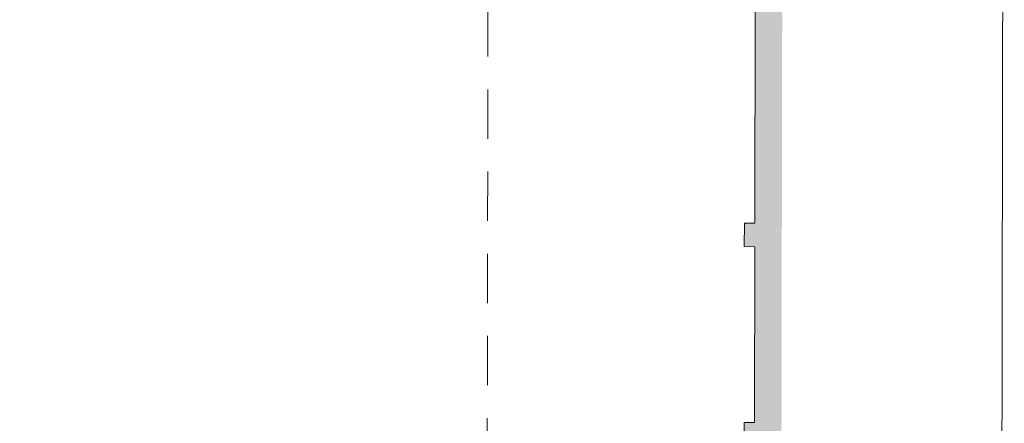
# Model space of a CAD drawing. Header units: metres. Extents: x -40 to 52, y -191 to 168.
# Tile 21 of 32: x -19 to 5, y -24 to -14. Entities that reach past the tile are written whole.
import ezdxf

# ---------------------------------------------------------------- set-up
doc = ezdxf.new("R2010")
doc.units = ezdxf.units.M
doc.header["$LTSCALE"] = 2
doc.linetypes.add('Chemin', pattern=[0.5, 0.3, -0.2])
for name, color, linetype, lineweight in [('Hachures', 8, 'Continuous', 9), ('Menuiserie', 1, 'Continuous', 18), ('Mur_coupe', 7, 'Continuous', 18)]:
    doc.layers.add(name, color=color, linetype=linetype, lineweight=lineweight)

msp = doc.modelspace()

# ---------------------------------------------------------------- hatches: boundary and pattern name
at = {"layer": 'Hachures'}
h = msp.add_hatch(color=256, dxfattribs=at)
h.dxf.hatch_style = 1
h.paths.add_polyline_path([(-1.693, -10.245), (-1.693, -10.195), (-1.057, -10.196), (-1.057, -10.144), (-0.827, -10.145), (-0.825, -8.665), (-0.975, -8.665), (-0.975, -8.565), (-0.825, -8.565), (-0.82, -5.626), (-1.903, -5.625), (-1.902, -5.125), (-0.108, -5.128), (-0.158, -34.532), (-1.87, -34.529), (-1.87, -34.159), (-0.658, -34.161), (-0.651, -30.129), (-4.646, -30.123), (-4.646, -30.206), (-4.772, -30.205), (-4.77, -29.026), (-4.644, -29.026), (-4.646, -29.823), (-0.703, -29.829), (-0.699, -27.217), (-1.241, -27.216), (-1.24, -26.912), (-0.802, -26.913), (-0.798, -24.396), (-1.052, -24.395), (-1.051, -23.595), (-0.797, -23.596), (-0.79, -19.321), (-1.044, -19.32), (-1.043, -18.746), (-0.789, -18.746), (-0.78, -13.505), (-1.083, -13.504), (-1.082, -13.144), (-0.832, -13.145), (-0.827, -10.292), (-1.057, -10.292)])

# ---------------------------------------------------------------- linework, layer by layer
at = {"layer": 'Menuiserie'}
msp.add_lwpolyline([(-39.379, -54.96), (5.171, -55.036), (5.278, 7.964), (-39.272, 8.04)], close=True, dxfattribs=at)
at = {"layer": 'Mur_coupe', "linetype": 'Chemin', "ltscale": 2, "flags": 128}
msp.add_lwpolyline([(-7.276, -13.494), (-7.298, -26.547)], dxfattribs=at)
at = {"layer": 'Mur_coupe', "flags": 128}
for points in [[(-0.789, -18.746), (-0.78, -13.505)], [(-1.044, -19.32), (-1.043, -18.746)], [(-1.043, -18.746), (-0.789, -18.746)], [(-1.044, -19.32), (-0.79, -19.321)], [(-0.797, -23.596), (-0.79, -19.321)], [(-1.052, -24.395), (-1.051, -23.595)], [(-1.051, -23.595), (-0.797, -23.596)]]:
    msp.add_lwpolyline(points, dxfattribs=at)

doc.saveas('drawing.dxf')
